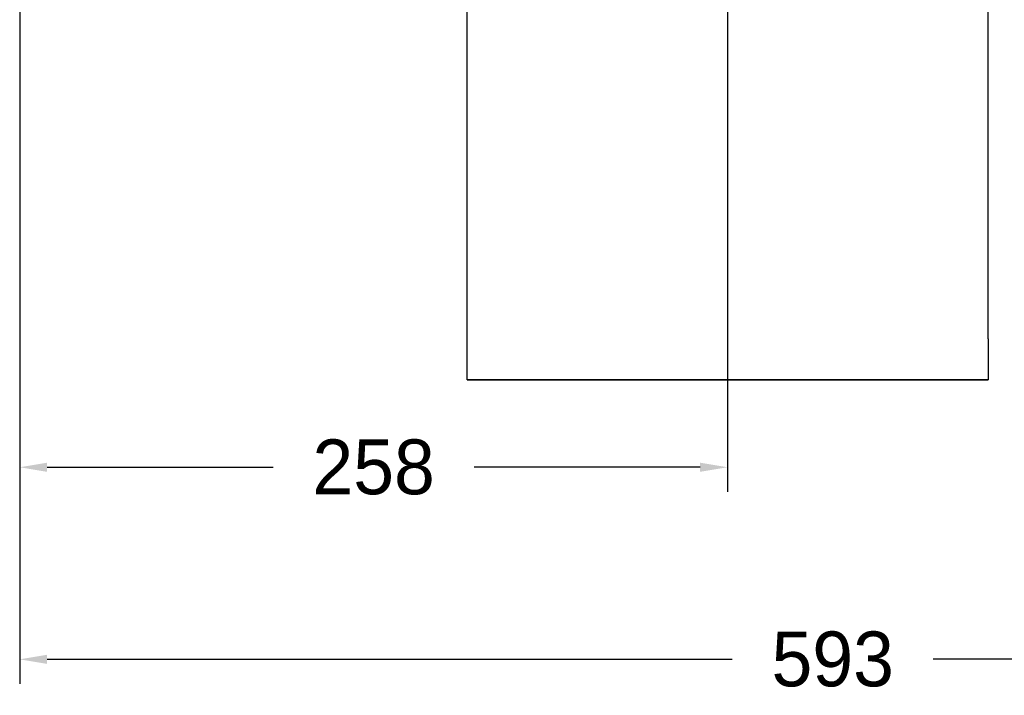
# Model space of a CAD drawing. Header units: millimetres. Extents: x 506 to 3445, y -268 to 1810.
# Tile 36 of 142: x 2184 to 2543, y 478 to 725. Entities that reach past the tile are written whole.
import ezdxf

# ---------------------------------------------------------------- set-up
doc = ezdxf.new("R2010")
doc.units = ezdxf.units.MM
doc.dimstyles.get("Standard").update_dxf_attribs({"dimtxt": 20, "dimasz": 10, "dimexe": 9, "dimexo": 9, "dimgap": 10, "dimtad": 0, "dimtih": 1, "dimtoh": 1, "dimdsep": 46, "dimtxsty": 'Standard', "dimcen": 0.09, "dimadec": 0, "dimazin": 0, "dimtfac": 1, "dimtofl": 0, "dimtmove": 0, "dimatfit": 3, "dimfxl": 0, "dimtolj": 1, "dimtzin": 0, "dimarcsym": 0})

# ---------------------------------------------------------------- blocks, each defined once
blk = doc.blocks.new('*D13')
at = {"color": 0, "lineweight": -2}
for p, q in [((2184.32, 1052.77), (2184.32, 482.59)), ((2777.32, 1052.77), (2777.32, 482.59)), ((2194.32, 491.59), (2444.15, 491.59)), ((2767.32, 491.59), (2517.48, 491.59))]:
    blk.add_line(p, q, dxfattribs=at)
at = {"color": 0, "lineweight": 18}
for points in [[(2194.32, 493.26), (2194.32, 489.92), (2184.32, 491.59)], [(2767.32, 493.26), (2767.32, 489.92), (2777.32, 491.59)]]:
    blk.add_solid(points, dxfattribs=at)
at = {"layer": 'Defpoints', "color": 0, "lineweight": 18}
for p in [(2184.32, 1061.77), (2777.32, 1061.77), (2777.32, 491.59)]:
    blk.add_point(p, dxfattribs=at)
at = {"color": 0, "lineweight": 18, "insert": (2480.82, 491.59), "char_height": 20, "attachment_point": 5}
blk.add_mtext('\\A1;593', dxfattribs=at)
blk = doc.blocks.new('*D14')
at = {"color": 0, "lineweight": -2}
for p, q in [((2184.32, 1052.77), (2184.32, 552.64)), ((2442.47, 782.19), (2442.47, 552.64)), ((2194.32, 561.64), (2276.72, 561.64)), ((2432.47, 561.64), (2350.06, 561.64))]:
    blk.add_line(p, q, dxfattribs=at)
at = {"color": 0, "lineweight": 18}
for points in [[(2194.32, 563.3), (2194.32, 559.97), (2184.32, 561.64)], [(2432.47, 563.3), (2432.47, 559.97), (2442.47, 561.64)]]:
    blk.add_solid(points, dxfattribs=at)
at = {"layer": 'Defpoints', "color": 0, "lineweight": 18}
for p in [(2184.32, 1061.77), (2442.47, 791.19), (2184.32, 561.64)]:
    blk.add_point(p, dxfattribs=at)
at = {"color": 0, "lineweight": 18, "insert": (2313.39, 561.64), "char_height": 20, "attachment_point": 5}
blk.add_mtext('\\A1;258', dxfattribs=at)

msp = doc.modelspace()

# ---------------------------------------------------------------- linework, layer by layer
for p, q in [((2347.466, 608.521), (2347.466, 1001.521)), ((2537.466, 608.521), (2537.466, 1001.521)), ((2347.466, 593.521), (2347.466, 608.521)), ((2537.466, 608.521), (2537.466, 593.521)), ((2347.466, 593.521), (2537.466, 593.521)), ((2537.466, 593.521), (2347.466, 593.521))]:
    msp.add_line(p, q)

# ---------------------------------------------------------------- dimensions: what is measured, and where the dimension line sits
at = {"lineweight": 18}
dim = msp.add_aligned_dim(p1=(2184.316, 1061.771), p2=(2777.316, 1061.771), distance=-570.182, dimstyle='Standard', dxfattribs=at)
dim.commit()
dim.dimension.update_dxf_attribs({"geometry": '*D13', "text_midpoint": (2480.816, 491.589)})
dim = msp.add_linear_dim(base=(2184.316, 561.638), p1=(2442.466, 791.187), p2=(2184.316, 1061.771), text='258', dimstyle='Standard', dxfattribs=at)
dim.commit()
dim.dimension.update_dxf_attribs({"geometry": '*D14', "text_midpoint": (2313.391, 561.638)})

doc.saveas('drawing.dxf')
